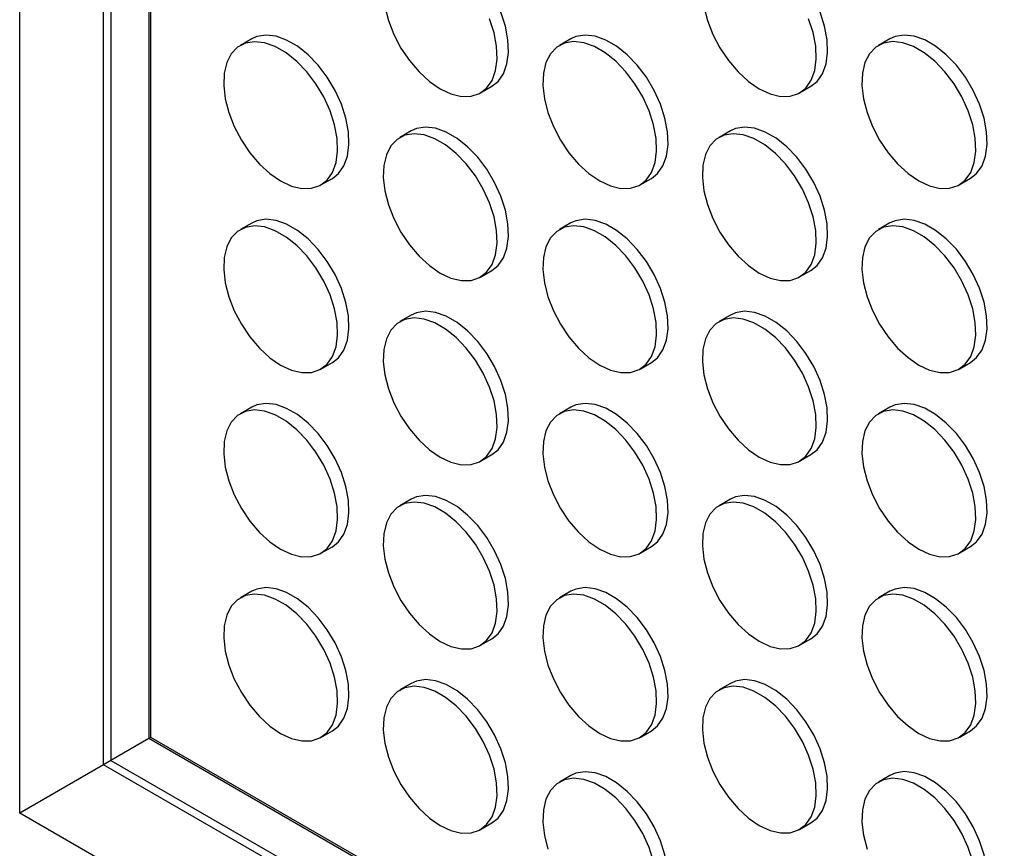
# Model space of a CAD drawing. Header units: millimetres. Extents: x 57 to 2457, y 57 to 1886.
# Tile 5 of 38: x 1918 to 2041, y 789 to 892. Entities that reach past the tile are written whole.
import ezdxf

# ---------------------------------------------------------------- set-up
doc = ezdxf.new("R2010")
doc.units = ezdxf.units.MM
doc.header["$LTSCALE"] = 9

msp = doc.modelspace()

# ---------------------------------------------------------------- linework, layer by layer
for p, q in [((1918.49, 793.442), (1918.49, 1846.126)), ((1928.88, 799.442), (1928.88, 1815.142)), ((1929.81, 1812.402), (1929.81, 799.98)), ((1934.506, 1800.477), (1934.506, 802.692)), ((1934.754, 802.835), (1934.754, 1798.362)), ((1947.291, 889.559), (1945.876, 888.742)), ((1986.889, 889.562), (1985.474, 888.746)), ((2026.487, 889.566), (2025.072, 888.75)), ((1975.675, 882.855), (1977.089, 883.671)), ((2015.272, 882.858), (2016.687, 883.675)), ((1967.09, 878.129), (1965.675, 877.312)), ((2006.688, 878.133), (2005.273, 877.316)), ((1955.876, 871.421), (1957.29, 872.238)), ((1995.474, 871.425), (1996.888, 872.241)), ((2035.071, 871.429), (2036.486, 872.245)), ((1947.291, 866.695), (1945.876, 865.879)), ((1986.889, 866.699), (1985.474, 865.883)), ((2026.487, 866.703), (2025.072, 865.886)), ((1975.675, 859.991), (1977.089, 860.808)), ((2015.272, 859.995), (2016.687, 860.812)), ((1967.09, 855.266), (1965.675, 854.449)), ((2006.688, 855.269), (2005.273, 854.453)), ((1955.876, 848.558), (1957.29, 849.374)), ((1995.474, 848.562), (1996.888, 849.378)), ((2035.071, 848.565), (2036.486, 849.382)), ((1947.291, 843.832), (1945.876, 843.016)), ((1986.889, 843.836), (1985.474, 843.02)), ((2026.487, 843.84), (2025.072, 843.023)), ((1975.675, 837.128), (1977.089, 837.945)), ((2015.272, 837.132), (2016.687, 837.948)), ((1967.09, 832.403), (1965.675, 831.586)), ((2006.688, 832.406), (2005.273, 831.59)), ((1955.876, 825.695), (1957.29, 826.511)), ((1995.474, 825.699), (1996.888, 826.515)), ((2035.071, 825.702), (2036.486, 826.519)), ((1947.291, 820.969), (1945.876, 820.153)), ((1986.889, 820.973), (1985.474, 820.156)), ((2026.487, 820.977), (2025.072, 820.16)), ((1975.675, 814.265), (1977.089, 815.082)), ((2015.272, 814.269), (2016.687, 815.085)), ((1967.09, 809.539), (1965.675, 808.723)), ((2006.688, 809.543), (2005.273, 808.727)), ((1934.754, 802.835), (1934.506, 802.692)), ((2365.806, 553.994), (1934.754, 802.835)), ((1955.876, 802.832), (1957.29, 803.648)), ((1995.474, 802.835), (1996.888, 803.652)), ((2035.071, 802.839), (2036.486, 803.656)), ((1934.506, 802.692), (1929.81, 799.98)), ((2140.404, 683.83), (1934.506, 802.692)), ((1928.88, 799.442), (1918.49, 793.442)), ((1929.811, 799.98), (1928.88, 799.442)), ((2142.534, 676.102), (1928.88, 799.442)), ((1929.81, 799.98), (2142.045, 677.459)), ((1986.889, 798.11), (1985.474, 797.293)), ((2026.487, 798.113), (2025.072, 797.297)), ((2148.159, 660.857), (1918.49, 793.442)), ((1975.675, 791.402), (1977.089, 792.218)), ((2015.272, 791.406), (2016.687, 792.222))]:
    msp.add_line(p, q)
at = {"flags": 128}
for points in [[(1977.089, 883.671), (1977.849, 884.27), (1978.521, 885.226), (1978.961, 886.439), (1979.152, 887.866), (1979.088, 889.453), (1978.771, 891.145), (1978.213, 892.879), (1977.433, 894.594), (1976.46, 896.227), (1975.329, 897.719), (1974.081, 899.016), (1972.761, 900.072), (1971.417, 900.848), (1970.097, 901.316), (1968.849, 901.46), (1967.718, 901.273), (1967.09, 900.992)], [(2016.687, 883.675), (2017.447, 884.274), (2018.119, 885.23), (2018.559, 886.443), (2018.75, 887.869), (2018.686, 889.457), (2018.369, 891.148), (2017.811, 892.883), (2017.031, 894.597), (2016.058, 896.23), (2014.927, 897.722), (2013.679, 899.02), (2012.359, 900.076), (2011.015, 900.852), (2009.695, 901.32), (2008.447, 901.463), (2007.316, 901.277), (2006.688, 900.996)], [(1963.803, 893.557), (1964.243, 891.836), (1964.915, 890.104), (1965.795, 888.422), (1966.852, 886.853), (1968.047, 885.452), (1969.337, 884.27), (1970.675, 883.35)], [(2003.401, 893.561), (2003.841, 891.84), (2004.513, 890.107), (2005.393, 888.426), (2006.45, 886.856), (2007.645, 885.455), (2008.935, 884.273), (2010.273, 883.353)], [(1970.675, 883.35), (1972.013, 882.725), (1973.303, 882.417), (1974.498, 882.439), (1975.555, 882.789), (1976.435, 883.454), (1977.107, 884.41), (1977.547, 885.623), (1977.738, 887.049), (1977.674, 888.637), (1977.357, 890.328), (1976.799, 892.063)], [(2010.273, 883.353), (2011.611, 882.728), (2012.901, 882.421), (2014.096, 882.443), (2015.152, 882.792), (2016.033, 883.457), (2016.705, 884.414), (2017.145, 885.627), (2017.336, 887.053), (2017.272, 888.64), (2016.955, 890.332), (2016.397, 892.066)], [(1957.29, 872.238), (1958.05, 872.836), (1958.722, 873.793), (1959.162, 875.006), (1959.353, 876.432), (1959.289, 878.02), (1958.972, 879.711), (1958.414, 881.446), (1957.634, 883.16), (1956.661, 884.793), (1955.53, 886.285), (1954.282, 887.583), (1952.962, 888.638), (1951.618, 889.414), (1950.298, 889.883), (1949.05, 890.026), (1947.919, 889.84), (1947.291, 889.559)], [(1996.888, 872.241), (1997.648, 872.84), (1998.32, 873.797), (1998.76, 875.01), (1998.951, 876.436), (1998.887, 878.023), (1998.57, 879.715), (1998.012, 881.449), (1997.232, 883.164), (1996.259, 884.797), (1995.128, 886.289), (1993.88, 887.586), (1992.56, 888.642), (1991.216, 889.418), (1989.896, 889.886), (1988.648, 890.03), (1987.517, 889.844), (1986.889, 889.562)], [(2036.486, 872.245), (2037.246, 872.844), (2037.918, 873.8), (2038.358, 875.013), (2038.549, 876.44), (2038.485, 878.027), (2038.168, 879.719), (2037.61, 881.453), (2036.83, 883.168), (2035.857, 884.801), (2034.726, 886.293), (2033.478, 887.59), (2032.158, 888.646), (2030.814, 889.422), (2029.494, 889.89), (2028.246, 890.034), (2027.115, 889.847), (2026.487, 889.566)], [(1950.876, 871.916), (1952.214, 871.291), (1953.504, 870.984), (1954.699, 871.006), (1955.756, 871.355), (1956.636, 872.02), (1957.308, 872.976), (1957.748, 874.19), (1957.939, 875.616), (1957.875, 877.203), (1957.558, 878.895), (1957, 880.629), (1956.22, 882.344), (1955.247, 883.977), (1954.116, 885.469), (1952.868, 886.766), (1951.548, 887.822), (1950.204, 888.598), (1948.884, 889.066), (1947.636, 889.21), (1946.505, 889.023), (1945.532, 888.514), (1944.752, 887.699), (1944.194, 886.61), (1943.877, 885.284), (1943.813, 883.77), (1944.004, 882.124), (1944.444, 880.403), (1945.116, 878.67), (1945.996, 876.989), (1947.053, 875.419), (1948.248, 874.018), (1949.538, 872.836), (1950.876, 871.916)], [(1990.474, 871.92), (1991.812, 871.295), (1993.102, 870.988), (1994.297, 871.009), (1995.354, 871.359), (1996.234, 872.024), (1996.906, 872.98), (1997.346, 874.193), (1997.537, 875.619), (1997.473, 877.207), (1997.156, 878.898), (1996.598, 880.633), (1995.818, 882.348), (1994.845, 883.98), (1993.714, 885.473), (1992.466, 886.77), (1991.146, 887.826), (1989.802, 888.602), (1988.482, 889.07), (1987.234, 889.214), (1986.103, 889.027), (1985.13, 888.518), (1984.35, 887.703), (1983.792, 886.613), (1983.475, 885.288), (1983.411, 883.774), (1983.602, 882.127), (1984.042, 880.406), (1984.714, 878.674), (1985.594, 876.993), (1986.651, 875.423), (1987.846, 874.022), (1989.136, 872.84), (1990.474, 871.92)], [(2030.072, 871.924), (2031.41, 871.299), (2032.7, 870.991), (2033.895, 871.013), (2034.951, 871.363), (2035.832, 872.028), (2036.504, 872.984), (2036.944, 874.197), (2037.135, 875.623), (2037.071, 877.211), (2036.754, 878.902), (2036.196, 880.637), (2035.416, 882.351), (2034.443, 883.984), (2033.312, 885.476), (2032.064, 886.774), (2030.744, 887.829), (2029.4, 888.605), (2028.08, 889.074), (2026.832, 889.217), (2025.701, 889.031), (2024.728, 888.521), (2023.948, 887.707), (2023.39, 886.617), (2023.073, 885.292), (2023.009, 883.778), (2023.2, 882.131), (2023.64, 880.41), (2024.312, 878.678), (2025.192, 876.996), (2026.249, 875.427), (2027.444, 874.026), (2028.734, 872.844), (2030.072, 871.924)], [(1977.089, 860.808), (1977.849, 861.407), (1978.521, 862.363), (1978.961, 863.576), (1979.152, 865.002), (1979.088, 866.59), (1978.771, 868.281), (1978.213, 870.016), (1977.433, 871.731), (1976.46, 873.363), (1975.329, 874.856), (1974.081, 876.153), (1972.761, 877.209), (1971.417, 877.985), (1970.097, 878.453), (1968.849, 878.597), (1967.718, 878.41), (1967.09, 878.129)], [(2016.687, 860.812), (2017.447, 861.41), (2018.119, 862.367), (2018.559, 863.58), (2018.75, 865.006), (2018.686, 866.594), (2018.369, 868.285), (2017.811, 870.02), (2017.031, 871.734), (2016.058, 873.367), (2014.927, 874.859), (2013.679, 876.157), (2012.359, 877.212), (2011.015, 877.988), (2009.695, 878.457), (2008.447, 878.6), (2007.316, 878.414), (2006.688, 878.133)], [(1970.675, 860.486), (1972.013, 859.862), (1973.303, 859.554), (1974.498, 859.576), (1975.555, 859.925), (1976.435, 860.59), (1977.107, 861.547), (1977.547, 862.76), (1977.738, 864.186), (1977.674, 865.773), (1977.357, 867.465), (1976.799, 869.199), (1976.019, 870.914), (1975.046, 872.547), (1973.915, 874.039), (1972.667, 875.337), (1971.347, 876.392), (1970.003, 877.168), (1968.683, 877.637), (1967.435, 877.78), (1966.304, 877.594), (1965.331, 877.084), (1964.551, 876.27), (1963.993, 875.18), (1963.676, 873.854), (1963.612, 872.341), (1963.803, 870.694), (1964.243, 868.973), (1964.915, 867.241), (1965.795, 865.559), (1966.852, 863.99), (1968.047, 862.589), (1969.337, 861.407), (1970.675, 860.486)], [(2010.273, 860.49), (2011.611, 859.865), (2012.901, 859.558), (2014.096, 859.58), (2015.152, 859.929), (2016.033, 860.594), (2016.705, 861.55), (2017.145, 862.764), (2017.336, 864.19), (2017.272, 865.777), (2016.955, 867.469), (2016.397, 869.203), (2015.617, 870.918), (2014.644, 872.551), (2013.513, 874.043), (2012.265, 875.34), (2010.945, 876.396), (2009.601, 877.172), (2008.281, 877.64), (2007.033, 877.784), (2005.902, 877.597), (2004.929, 877.088), (2004.149, 876.273), (2003.591, 875.184), (2003.274, 873.858), (2003.21, 872.345), (2003.401, 870.698), (2003.841, 868.977), (2004.513, 867.244), (2005.393, 865.563), (2006.45, 863.993), (2007.645, 862.592), (2008.935, 861.41), (2010.273, 860.49)], [(1950.876, 849.053), (1952.214, 848.428), (1953.504, 848.121), (1954.699, 848.142), (1955.756, 848.492), (1956.636, 849.157), (1957.308, 850.113), (1957.748, 851.326), (1957.939, 852.753), (1957.875, 854.34), (1957.558, 856.032), (1957, 857.766), (1956.22, 859.481), (1955.247, 861.114), (1954.116, 862.606), (1952.868, 863.903), (1951.548, 864.959), (1950.204, 865.735), (1948.884, 866.203), (1947.636, 866.347), (1946.505, 866.16), (1945.532, 865.651), (1944.752, 864.836), (1944.194, 863.747), (1943.877, 862.421), (1943.813, 860.907), (1944.004, 859.26), (1944.444, 857.54), (1945.116, 855.807), (1945.996, 854.126), (1947.053, 852.556), (1948.248, 851.155), (1949.538, 849.973), (1950.876, 849.053)], [(1957.29, 849.374), (1958.05, 849.973), (1958.722, 850.93), (1959.162, 852.143), (1959.353, 853.569), (1959.289, 855.156), (1958.972, 856.848), (1958.414, 858.582), (1957.634, 860.297), (1956.661, 861.93), (1955.53, 863.422), (1954.282, 864.719), (1952.962, 865.775), (1951.618, 866.551), (1950.298, 867.02), (1949.05, 867.163), (1947.919, 866.977), (1947.291, 866.695)], [(1990.474, 849.057), (1991.812, 848.432), (1993.102, 848.125), (1994.297, 848.146), (1995.354, 848.496), (1996.234, 849.161), (1996.906, 850.117), (1997.346, 851.33), (1997.537, 852.756), (1997.473, 854.344), (1997.156, 856.035), (1996.598, 857.77), (1995.818, 859.484), (1994.845, 861.117), (1993.714, 862.609), (1992.466, 863.907), (1991.146, 864.963), (1989.802, 865.739), (1988.482, 866.207), (1987.234, 866.35), (1986.103, 866.164), (1985.13, 865.654), (1984.35, 864.84), (1983.792, 863.75), (1983.475, 862.425), (1983.411, 860.911), (1983.602, 859.264), (1984.042, 857.543), (1984.714, 855.811), (1985.594, 854.13), (1986.651, 852.56), (1987.846, 851.159), (1989.136, 849.977), (1990.474, 849.057)], [(1996.888, 849.378), (1997.648, 849.977), (1998.32, 850.933), (1998.76, 852.147), (1998.951, 853.573), (1998.887, 855.16), (1998.57, 856.852), (1998.012, 858.586), (1997.232, 860.301), (1996.259, 861.934), (1995.128, 863.426), (1993.88, 864.723), (1992.56, 865.779), (1991.216, 866.555), (1989.896, 867.023), (1988.648, 867.167), (1987.517, 866.98), (1986.889, 866.699)], [(2030.072, 849.06), (2031.41, 848.436), (2032.7, 848.128), (2033.895, 848.15), (2034.951, 848.499), (2035.832, 849.164), (2036.504, 850.121), (2036.944, 851.334), (2037.135, 852.76), (2037.071, 854.347), (2036.754, 856.039), (2036.196, 857.773), (2035.416, 859.488), (2034.443, 861.121), (2033.312, 862.613), (2032.064, 863.911), (2030.744, 864.966), (2029.4, 865.742), (2028.08, 866.211), (2026.832, 866.354), (2025.701, 866.168), (2024.728, 865.658), (2023.948, 864.844), (2023.39, 863.754), (2023.073, 862.428), (2023.009, 860.915), (2023.2, 859.268), (2023.64, 857.547), (2024.312, 855.815), (2025.192, 854.133), (2026.249, 852.564), (2027.444, 851.163), (2028.734, 849.981), (2030.072, 849.06)], [(2036.486, 849.382), (2037.246, 849.981), (2037.918, 850.937), (2038.358, 852.15), (2038.549, 853.576), (2038.485, 855.164), (2038.168, 856.855), (2037.61, 858.59), (2036.83, 860.305), (2035.857, 861.937), (2034.726, 863.43), (2033.478, 864.727), (2032.158, 865.783), (2030.814, 866.559), (2029.494, 867.027), (2028.246, 867.171), (2027.115, 866.984), (2026.487, 866.703)], [(1977.089, 837.945), (1977.849, 838.544), (1978.521, 839.5), (1978.961, 840.713), (1979.152, 842.139), (1979.088, 843.727), (1978.771, 845.418), (1978.213, 847.153), (1977.433, 848.867), (1976.46, 850.5), (1975.329, 851.992), (1974.081, 853.29), (1972.761, 854.346), (1971.417, 855.122), (1970.097, 855.59), (1968.849, 855.733), (1967.718, 855.547), (1967.09, 855.266)], [(2016.687, 837.948), (2017.447, 838.547), (2018.119, 839.504), (2018.559, 840.717), (2018.75, 842.143), (2018.686, 843.73), (2018.369, 845.422), (2017.811, 847.156), (2017.031, 848.871), (2016.058, 850.504), (2014.927, 851.996), (2013.679, 853.293), (2012.359, 854.349), (2011.015, 855.125), (2009.695, 855.594), (2008.447, 855.737), (2007.316, 855.551), (2006.688, 855.269)], [(1970.675, 837.623), (1972.013, 836.998), (1973.303, 836.691), (1974.498, 836.713), (1975.555, 837.062), (1976.435, 837.727), (1977.107, 838.684), (1977.547, 839.897), (1977.738, 841.323), (1977.674, 842.91), (1977.357, 844.602), (1976.799, 846.336), (1976.019, 848.051), (1975.046, 849.684), (1973.915, 851.176), (1972.667, 852.473), (1971.347, 853.529), (1970.003, 854.305), (1968.683, 854.773), (1967.435, 854.917), (1966.304, 854.731), (1965.331, 854.221), (1964.551, 853.407), (1963.993, 852.317), (1963.676, 850.991), (1963.612, 849.478), (1963.803, 847.831), (1964.243, 846.11), (1964.915, 844.377), (1965.795, 842.696), (1966.852, 841.126), (1968.047, 839.725), (1969.337, 838.543), (1970.675, 837.623)], [(2010.273, 837.627), (2011.611, 837.002), (2012.901, 836.695), (2014.096, 836.716), (2015.152, 837.066), (2016.033, 837.731), (2016.705, 838.687), (2017.145, 839.9), (2017.336, 841.327), (2017.272, 842.914), (2016.955, 844.606), (2016.397, 846.34), (2015.617, 848.055), (2014.644, 849.688), (2013.513, 851.18), (2012.265, 852.477), (2010.945, 853.533), (2009.601, 854.309), (2008.281, 854.777), (2007.033, 854.921), (2005.902, 854.734), (2004.929, 854.225), (2004.149, 853.41), (2003.591, 852.321), (2003.274, 850.995), (2003.21, 849.481), (2003.401, 847.834), (2003.841, 846.114), (2004.513, 844.381), (2005.393, 842.7), (2006.45, 841.13), (2007.645, 839.729), (2008.935, 838.547), (2010.273, 837.627)], [(1950.876, 826.19), (1952.214, 825.565), (1953.504, 825.258), (1954.699, 825.279), (1955.756, 825.629), (1956.636, 826.294), (1957.308, 827.25), (1957.748, 828.463), (1957.939, 829.889), (1957.875, 831.477), (1957.558, 833.168), (1957, 834.903), (1956.22, 836.618), (1955.247, 838.25), (1954.116, 839.743), (1952.868, 841.04), (1951.548, 842.096), (1950.204, 842.872), (1948.884, 843.34), (1947.636, 843.484), (1946.505, 843.297), (1945.532, 842.788), (1944.752, 841.973), (1944.194, 840.883), (1943.877, 839.558), (1943.813, 838.044), (1944.004, 836.397), (1944.444, 834.676), (1945.116, 832.944), (1945.996, 831.263), (1947.053, 829.693), (1948.248, 828.292), (1949.538, 827.11), (1950.876, 826.19)], [(1957.29, 826.511), (1958.05, 827.11), (1958.722, 828.067), (1959.162, 829.28), (1959.353, 830.706), (1959.289, 832.293), (1958.972, 833.985), (1958.414, 835.719), (1957.634, 837.434), (1956.661, 839.067), (1955.53, 840.559), (1954.282, 841.856), (1952.962, 842.912), (1951.618, 843.688), (1950.298, 844.156), (1949.05, 844.3), (1947.919, 844.114), (1947.291, 843.832)], [(1990.474, 826.194), (1991.812, 825.569), (1993.102, 825.261), (1994.297, 825.283), (1995.354, 825.633), (1996.234, 826.298), (1996.906, 827.254), (1997.346, 828.467), (1997.537, 829.893), (1997.473, 831.481), (1997.156, 833.172), (1996.598, 834.907), (1995.818, 836.621), (1994.845, 838.254), (1993.714, 839.746), (1992.466, 841.044), (1991.146, 842.099), (1989.802, 842.875), (1988.482, 843.344), (1987.234, 843.487), (1986.103, 843.301), (1985.13, 842.791), (1984.35, 841.977), (1983.792, 840.887), (1983.475, 839.562), (1983.411, 838.048), (1983.602, 836.401), (1984.042, 834.68), (1984.714, 832.948), (1985.594, 831.266), (1986.651, 829.697), (1987.846, 828.296), (1989.136, 827.114), (1990.474, 826.194)], [(1996.888, 826.515), (1997.648, 827.114), (1998.32, 828.07), (1998.76, 829.283), (1998.951, 830.71), (1998.887, 832.297), (1998.57, 833.989), (1998.012, 835.723), (1997.232, 837.438), (1996.259, 839.071), (1995.128, 840.563), (1993.88, 841.86), (1992.56, 842.916), (1991.216, 843.692), (1989.896, 844.16), (1988.648, 844.304), (1987.517, 844.117), (1986.889, 843.836)], [(2030.072, 826.197), (2031.41, 825.572), (2032.7, 825.265), (2033.895, 825.287), (2034.951, 825.636), (2035.832, 826.301), (2036.504, 827.258), (2036.944, 828.471), (2037.135, 829.897), (2037.071, 831.484), (2036.754, 833.176), (2036.196, 834.91), (2035.416, 836.625), (2034.443, 838.258), (2033.312, 839.75), (2032.064, 841.047), (2030.744, 842.103), (2029.4, 842.879), (2028.08, 843.347), (2026.832, 843.491), (2025.701, 843.305), (2024.728, 842.795), (2023.948, 841.981), (2023.39, 840.891), (2023.073, 839.565), (2023.009, 838.052), (2023.2, 836.405), (2023.64, 834.684), (2024.312, 832.951), (2025.192, 831.27), (2026.249, 829.7), (2027.444, 828.299), (2028.734, 827.117), (2030.072, 826.197)], [(2036.486, 826.519), (2037.246, 827.118), (2037.918, 828.074), (2038.358, 829.287), (2038.549, 830.713), (2038.485, 832.301), (2038.168, 833.992), (2037.61, 835.727), (2036.83, 837.441), (2035.857, 839.074), (2034.726, 840.566), (2033.478, 841.864), (2032.158, 842.92), (2030.814, 843.696), (2029.494, 844.164), (2028.246, 844.307), (2027.115, 844.121), (2026.487, 843.84)], [(1977.089, 815.082), (1977.849, 815.68), (1978.521, 816.637), (1978.961, 817.85), (1979.152, 819.276), (1979.088, 820.864), (1978.771, 822.555), (1978.213, 824.29), (1977.433, 826.004), (1976.46, 827.637), (1975.329, 829.129), (1974.081, 830.427), (1972.761, 831.482), (1971.417, 832.258), (1970.097, 832.727), (1968.849, 832.87), (1967.718, 832.684), (1967.09, 832.403)], [(2016.687, 815.085), (2017.447, 815.684), (2018.119, 816.641), (2018.559, 817.854), (2018.75, 819.28), (2018.686, 820.867), (2018.369, 822.559), (2017.811, 824.293), (2017.031, 826.008), (2016.058, 827.641), (2014.927, 829.133), (2013.679, 830.43), (2012.359, 831.486), (2011.015, 832.262), (2009.695, 832.73), (2008.447, 832.874), (2007.316, 832.688), (2006.688, 832.406)], [(1970.675, 814.76), (1972.013, 814.135), (1973.303, 813.828), (1974.498, 813.85), (1975.555, 814.199), (1976.435, 814.864), (1977.107, 815.82), (1977.547, 817.034), (1977.738, 818.46), (1977.674, 820.047), (1977.357, 821.739), (1976.799, 823.473), (1976.019, 825.188), (1975.046, 826.821), (1973.915, 828.313), (1972.667, 829.61), (1971.347, 830.666), (1970.003, 831.442), (1968.683, 831.91), (1967.435, 832.054), (1966.304, 831.867), (1965.331, 831.358), (1964.551, 830.543), (1963.993, 829.454), (1963.676, 828.128), (1963.612, 826.614), (1963.803, 824.968), (1964.243, 823.247), (1964.915, 821.514), (1965.795, 819.833), (1966.852, 818.263), (1968.047, 816.862), (1969.337, 815.68), (1970.675, 814.76)], [(2010.273, 814.764), (2011.611, 814.139), (2012.901, 813.832), (2014.096, 813.853), (2015.152, 814.203), (2016.033, 814.868), (2016.705, 815.824), (2017.145, 817.037), (2017.336, 818.463), (2017.272, 820.051), (2016.955, 821.742), (2016.397, 823.477), (2015.617, 825.192), (2014.644, 826.824), (2013.513, 828.317), (2012.265, 829.614), (2010.945, 830.67), (2009.601, 831.446), (2008.281, 831.914), (2007.033, 832.058), (2005.902, 831.871), (2004.929, 831.362), (2004.149, 830.547), (2003.591, 829.457), (2003.274, 828.132), (2003.21, 826.618), (2003.401, 824.971), (2003.841, 823.25), (2004.513, 821.518), (2005.393, 819.837), (2006.45, 818.267), (2007.645, 816.866), (2008.935, 815.684), (2010.273, 814.764)], [(1957.29, 803.648), (1958.05, 804.247), (1958.722, 805.203), (1959.162, 806.417), (1959.353, 807.843), (1959.289, 809.43), (1958.972, 811.122), (1958.414, 812.856), (1957.634, 814.571), (1956.661, 816.204), (1955.53, 817.696), (1954.282, 818.993), (1952.962, 820.049), (1951.618, 820.825), (1950.298, 821.293), (1949.05, 821.437), (1947.919, 821.25), (1947.291, 820.969)], [(1996.888, 803.652), (1997.648, 804.251), (1998.32, 805.207), (1998.76, 806.42), (1998.951, 807.846), (1998.887, 809.434), (1998.57, 811.125), (1998.012, 812.86), (1997.232, 814.575), (1996.259, 816.207), (1995.128, 817.7), (1993.88, 818.997), (1992.56, 820.053), (1991.216, 820.829), (1989.896, 821.297), (1988.648, 821.441), (1987.517, 821.254), (1986.889, 820.973)], [(2036.486, 803.656), (2037.246, 804.254), (2037.918, 805.211), (2038.358, 806.424), (2038.549, 807.85), (2038.485, 809.438), (2038.168, 811.129), (2037.61, 812.864), (2036.83, 814.578), (2035.857, 816.211), (2034.726, 817.703), (2033.478, 819.001), (2032.158, 820.056), (2030.814, 820.832), (2029.494, 821.301), (2028.246, 821.444), (2027.115, 821.258), (2026.487, 820.977)], [(1950.876, 803.327), (1952.214, 802.702), (1953.504, 802.395), (1954.699, 802.416), (1955.756, 802.766), (1956.636, 803.431), (1957.308, 804.387), (1957.748, 805.6), (1957.939, 807.026), (1957.875, 808.614), (1957.558, 810.305), (1957, 812.04), (1956.22, 813.754), (1955.247, 815.387), (1954.116, 816.879), (1952.868, 818.177), (1951.548, 819.233), (1950.204, 820.009), (1948.884, 820.477), (1947.636, 820.62), (1946.505, 820.434), (1945.532, 819.924), (1944.752, 819.11), (1944.194, 818.02), (1943.877, 816.695), (1943.813, 815.181), (1944.004, 813.534), (1944.444, 811.813), (1945.116, 810.081), (1945.996, 808.4), (1947.053, 806.83), (1948.248, 805.429), (1949.538, 804.247), (1950.876, 803.327)], [(1990.474, 803.33), (1991.812, 802.706), (1993.102, 802.398), (1994.297, 802.42), (1995.354, 802.769), (1996.234, 803.434), (1996.906, 804.391), (1997.346, 805.604), (1997.537, 807.03), (1997.473, 808.617), (1997.156, 810.309), (1996.598, 812.043), (1995.818, 813.758), (1994.845, 815.391), (1993.714, 816.883), (1992.466, 818.181), (1991.146, 819.236), (1989.802, 820.012), (1988.482, 820.481), (1987.234, 820.624), (1986.103, 820.438), (1985.13, 819.928), (1984.35, 819.114), (1983.792, 818.024), (1983.475, 816.698), (1983.411, 815.185), (1983.602, 813.538), (1984.042, 811.817), (1984.714, 810.085), (1985.594, 808.403), (1986.651, 806.834), (1987.846, 805.433), (1989.136, 804.251), (1990.474, 803.33)], [(2030.072, 803.334), (2031.41, 802.709), (2032.7, 802.402), (2033.895, 802.424), (2034.951, 802.773), (2035.832, 803.438), (2036.504, 804.394), (2036.944, 805.608), (2037.135, 807.034), (2037.071, 808.621), (2036.754, 810.313), (2036.196, 812.047), (2035.416, 813.762), (2034.443, 815.395), (2033.312, 816.887), (2032.064, 818.184), (2030.744, 819.24), (2029.4, 820.016), (2028.08, 820.484), (2026.832, 820.628), (2025.701, 820.441), (2024.728, 819.932), (2023.948, 819.117), (2023.39, 818.028), (2023.073, 816.702), (2023.009, 815.189), (2023.2, 813.542), (2023.64, 811.821), (2024.312, 810.088), (2025.192, 808.407), (2026.249, 806.837), (2027.444, 805.436), (2028.734, 804.254), (2030.072, 803.334)], [(1970.675, 791.897), (1972.013, 791.272), (1973.303, 790.965), (1974.498, 790.986), (1975.555, 791.336), (1976.435, 792.001), (1977.107, 792.957), (1977.547, 794.17), (1977.738, 795.597), (1977.674, 797.184), (1977.357, 798.876), (1976.799, 800.61), (1976.019, 802.325), (1975.046, 803.958), (1973.915, 805.45), (1972.667, 806.747), (1971.347, 807.803), (1970.003, 808.579), (1968.683, 809.047), (1967.435, 809.191), (1966.304, 809.004), (1965.331, 808.495), (1964.551, 807.68), (1963.993, 806.591), (1963.676, 805.265), (1963.612, 803.751), (1963.803, 802.104), (1964.243, 800.384), (1964.915, 798.651), (1965.795, 796.97), (1966.852, 795.4), (1968.047, 793.999), (1969.337, 792.817), (1970.675, 791.897)], [(1977.089, 792.218), (1977.849, 792.817), (1978.521, 793.774), (1978.961, 794.987), (1979.152, 796.413), (1979.088, 798), (1978.771, 799.692), (1978.213, 801.426), (1977.433, 803.141), (1976.46, 804.774), (1975.329, 806.266), (1974.081, 807.563), (1972.761, 808.619), (1971.417, 809.395), (1970.097, 809.864), (1968.849, 810.007), (1967.718, 809.821), (1967.09, 809.539)], [(2010.273, 791.901), (2011.611, 791.276), (2012.901, 790.969), (2014.096, 790.99), (2015.152, 791.34), (2016.033, 792.005), (2016.705, 792.961), (2017.145, 794.174), (2017.336, 795.6), (2017.272, 797.188), (2016.955, 798.879), (2016.397, 800.614), (2015.617, 802.328), (2014.644, 803.961), (2013.513, 805.453), (2012.265, 806.751), (2010.945, 807.807), (2009.601, 808.583), (2008.281, 809.051), (2007.033, 809.194), (2005.902, 809.008), (2004.929, 808.498), (2004.149, 807.684), (2003.591, 806.594), (2003.274, 805.269), (2003.21, 803.755), (2003.401, 802.108), (2003.841, 800.387), (2004.513, 798.655), (2005.393, 796.974), (2006.45, 795.404), (2007.645, 794.003), (2008.935, 792.821), (2010.273, 791.901)], [(2016.687, 792.222), (2017.447, 792.821), (2018.119, 793.777), (2018.559, 794.991), (2018.75, 796.417), (2018.686, 798.004), (2018.369, 799.696), (2017.811, 801.43), (2017.031, 803.145), (2016.058, 804.778), (2014.927, 806.27), (2013.679, 807.567), (2012.359, 808.623), (2011.015, 809.399), (2009.695, 809.867), (2008.447, 810.011), (2007.316, 809.824), (2006.688, 809.543)], [(1996.888, 780.789), (1997.648, 781.388), (1998.32, 782.344), (1998.76, 783.557), (1998.951, 784.983), (1998.887, 786.571), (1998.57, 788.262), (1998.012, 789.997), (1997.232, 791.711), (1996.259, 793.344), (1995.128, 794.836), (1993.88, 796.134), (1992.56, 797.19), (1991.216, 797.966), (1989.896, 798.434), (1988.648, 798.577), (1987.517, 798.391), (1986.889, 798.11)], [(2036.486, 780.792), (2037.246, 781.391), (2037.918, 782.348), (2038.358, 783.561), (2038.549, 784.987), (2038.485, 786.574), (2038.168, 788.266), (2037.61, 790), (2036.83, 791.715), (2035.857, 793.348), (2034.726, 794.84), (2033.478, 796.137), (2032.158, 797.193), (2030.814, 797.969), (2029.494, 798.438), (2028.246, 798.581), (2027.115, 798.395), (2026.487, 798.113)], [(1997.156, 787.446), (1996.598, 789.18), (1995.818, 790.895), (1994.845, 792.528), (1993.714, 794.02), (1992.466, 795.317), (1991.146, 796.373), (1989.802, 797.149), (1988.482, 797.617), (1987.234, 797.761), (1986.103, 797.575), (1985.13, 797.065), (1984.35, 796.251), (1983.792, 795.161), (1983.475, 793.835), (1983.411, 792.322), (1983.602, 790.675), (1984.042, 788.954)], [(2036.754, 787.45), (2036.196, 789.184), (2035.416, 790.899), (2034.443, 792.532), (2033.312, 794.024), (2032.064, 795.321), (2030.744, 796.377), (2029.4, 797.153), (2028.08, 797.621), (2026.832, 797.765), (2025.701, 797.578), (2024.728, 797.069), (2023.948, 796.254), (2023.39, 795.165), (2023.073, 793.839), (2023.009, 792.325), (2023.2, 790.678), (2023.64, 788.958)]]:
    msp.add_lwpolyline(points, dxfattribs=at)

doc.saveas('drawing.dxf')
